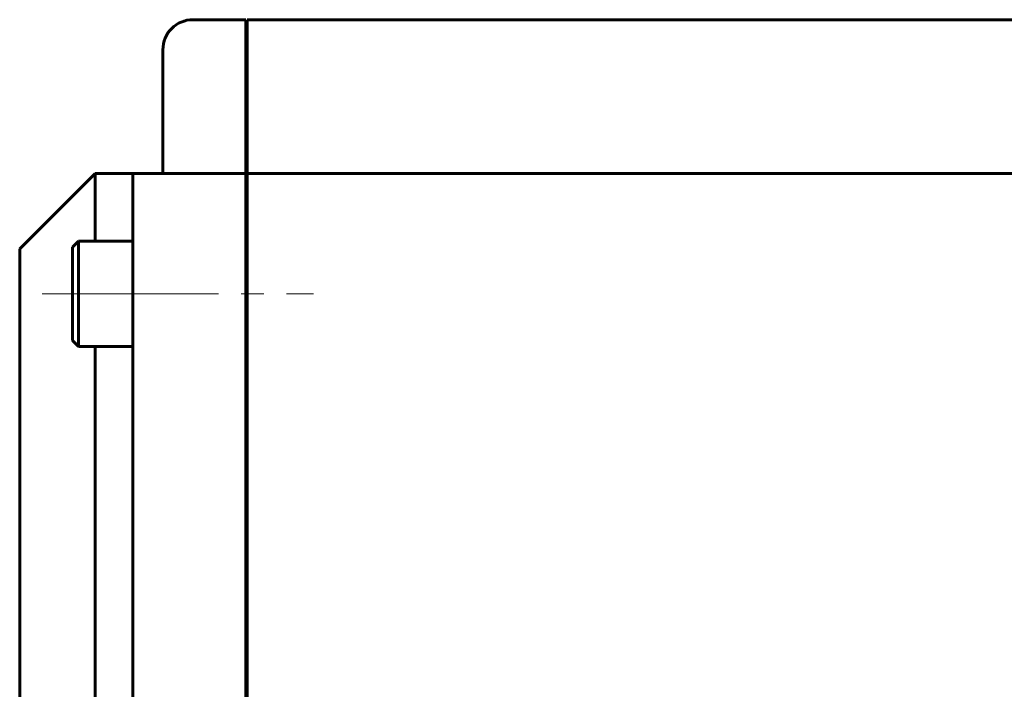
# Model space of a CAD drawing. Header units: millimetres. Extents: x 0 to 841, y 0 to 594.
# Tile 7 of 24: x 118 to 183, y 309 to 353. Entities that reach past the tile are written whole.
import ezdxf

# ---------------------------------------------------------------- set-up
doc = ezdxf.new("R2010")
doc.units = ezdxf.units.MM
doc.linetypes.add('K5LT_AXLED', pattern=[12, 7.5, -1.5, 1.5, -1.5])
doc.linetypes.add('K5LT_BASIC', pattern=[0])
doc.layers.add('Системный слой (1)', color=7, linetype='Continuous', true_color=0x6c6c6c)

# ---------------------------------------------------------------- blocks, each defined once
blk = doc.blocks.new('U21')
at = {"layer": 'Системный слой (1)', "color": 150, "linetype": 'K5LT_BASIC', "lineweight": 60, "true_color": 0x0080ff}
blk.add_line((117.697, 297.126), (117.697, 338.126), dxfattribs=at)
blk = doc.blocks.new('U24')
at = {"layer": 'Системный слой (1)', "color": 150, "linetype": 'K5LT_BASIC', "lineweight": 60, "true_color": 0x0080ff}
for p, q in [((122.697, 338.626), (122.697, 343.126)), ((122.697, 297.126), (122.697, 331.626))]:
    blk.add_line(p, q, dxfattribs=at)

msp = doc.modelspace()

# ---------------------------------------------------------------- linework, layer by layer
at = {"layer": 'Системный слой (1)', "color": 150, "linetype": 'K5LT_BASIC', "lineweight": 60, "true_color": 0x0080ff}
for p, q in [((132.697, 353.326), (129.197, 353.326)), ((132.697, 353.326), (132.697, 351.326)), ((306.597, 353.326), (132.797, 353.326)), ((132.797, 353.326), (132.797, 351.326)), ((127.197, 345.126), (127.197, 351.326)), ((132.697, 351.326), (132.697, 345.126)), ((132.797, 351.326), (132.797, 345.126)), ((127.197, 343.126), (127.197, 345.126)), ((132.697, 345.126), (132.697, 343.126)), ((132.797, 345.126), (132.797, 343.126)), ((122.697, 343.126), (117.697, 338.126)), ((125.197, 343.126), (122.697, 343.126)), ((125.197, 341.126), (125.197, 343.126)), ((132.697, 343.126), (125.197, 343.126)), ((132.697, 343.126), (132.697, 341.126)), ((306.597, 343.126), (132.797, 343.126)), ((132.797, 343.126), (132.797, 341.126)), ((125.197, 297.126), (125.197, 341.126)), ((132.697, 341.126), (132.697, 293.626)), ((132.797, 341.126), (132.797, 293.626)), ((121.597, 338.626), (121.197, 338.226)), ((121.597, 338.626), (125.197, 338.626)), ((121.597, 338.626), (121.597, 331.626)), ((121.197, 338.226), (121.197, 332.026)), ((132.797, 337.126), (132.697, 337.126)), ((132.797, 333.126), (132.697, 333.126)), ((121.597, 331.626), (121.197, 332.026)), ((121.597, 331.626), (125.197, 331.626)), ((132.797, 317.126), (132.697, 317.126))]:
    msp.add_line(p, q, dxfattribs=at)
at = {"layer": 'Системный слой (1)', "color": 30, "linetype": 'K5LT_AXLED', "lineweight": 18, "true_color": 0xff8000}
for p, q in [((119.197, 335.126), (127.197, 335.126)), ((123.397, 335.126), (137.197, 335.126))]:
    msp.add_line(p, q, dxfattribs=at)
at = {"layer": 'Системный слой (1)', "color": 150, "linetype": 'K5LT_BASIC', "lineweight": 60, "true_color": 0x0080ff}
msp.add_arc((129.197, 351.326), 2, 90, 180, dxfattribs=at)

# ---------------------------------------------------------------- block references
at = {"layer": 'Системный слой (1)'}
for name in ['U24', 'U21']:
    msp.add_blockref(name, (0, 0), dxfattribs=at)

doc.saveas('drawing.dxf')
